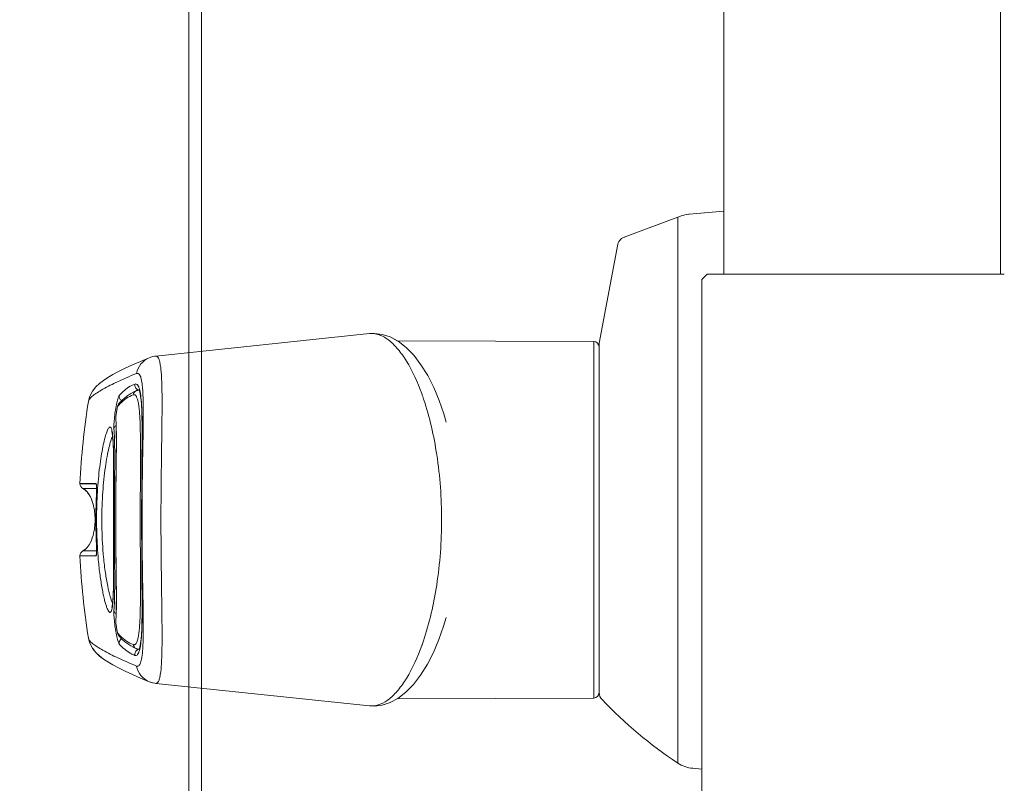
# Model space of a CAD drawing. Header units: millimetres. Extents: x -3034 to 546681, y -100001 to 133386.
# Tile 99 of 124: x 82889 to 82981, y -11923 to -11851. Entities that reach past the tile are written whole.
import ezdxf

# ---------------------------------------------------------------- set-up
doc = ezdxf.new("R2010")
doc.units = ezdxf.units.MM
doc.linetypes.add('ACAD_ISO03W100', pattern=[150, 60, -90])
for name, color, linetype in [('___INST__AR_podstawy', 3, 'Continuous'), ('ELEK CIENKIE', 80, 'Continuous'), ('ELEK ODGROMÓWKA', 214, 'Continuous')]:
    doc.layers.add(name, color=color, linetype=linetype)

# ---------------------------------------------------------------- blocks, each defined once
blk = doc.blocks.new('iglice')
at = {"layer": 'ELEK CIENKIE', "color": 232, "linetype": 'ACAD_ISO03W100', "ltscale": 3}
blk.add_circle((-27813.897, 9135.326), 7540, dxfattribs=at)
blk = doc.blocks.new('wentDACH')
at = {"color": 8, "linetype": 'Continuous', "lineweight": 9}
for p, q in [((-103129.324, 31417.169), (-103129.324, 32463.469)), ((-103128.124, 31417.169), (-103128.124, 32463.469)), ((-103083.374, 31531.325), (-103088.647, 31529.348)), ((-103083.641, 31531.216), (-103083.641, 31480.242)), ((-103083.314, 31531.347), (-103083.374, 31531.325)), ((-103083.148, 31531.4), (-103083.314, 31531.347)), ((-103082.979, 31531.443), (-103083.148, 31531.4)), ((-103082.807, 31531.476), (-103082.979, 31531.443)), ((-103082.634, 31531.5), (-103082.807, 31531.476)), ((-103082.582, 31531.505), (-103082.634, 31531.5)), ((-103082.582, 31531.505), (-103079.332, 31531.789)), ((-103088.66, 31529.343), (-103088.774, 31529.289)), ((-103088.647, 31529.348), (-103088.66, 31529.343)), ((-103090.99, 31519.469), (-103089.246, 31528.721)), ((-103089.2, 31528.838), (-103089.246, 31528.721)), ((-103089.139, 31528.949), (-103089.2, 31528.838)), ((-103089.065, 31529.05), (-103089.139, 31528.949)), ((-103088.978, 31529.142), (-103089.065, 31529.05)), ((-103088.881, 31529.222), (-103088.978, 31529.142)), ((-103088.774, 31529.289), (-103088.881, 31529.222)), ((-103081.39, 31420.859), (-103081.39, 31525.395)), ((-103081.39, 31525.386), (-103081.388, 31525.389)), ((-103132.39, 31518.255), (-103112.433, 31520.353)), ((-103111.958, 31520.371), (-103112.437, 31520.352)), ((-103111.239, 31520.281), (-103111.958, 31520.371)), ((-103110.505, 31520.041), (-103111.239, 31520.281)), ((-103110.515, 31520.046), (-103111.046, 31520.218)), ((-103109.84, 31519.685), (-103110.515, 31520.046)), ((-103109.767, 31519.644), (-103110.505, 31520.041)), ((-103109.843, 31519.685), (-103091.488, 31519.621)), ((-103109.024, 31519.071), (-103109.767, 31519.644)), ((-103091.488, 31519.621), (-103091.488, 31486.317)), ((-103090.99, 31515.753), (-103090.99, 31519.469)), ((-103108.304, 31518.331), (-103109.024, 31519.071)), ((-103107.627, 31517.444), (-103108.304, 31518.331)), ((-103134.572, 31517.431), (-103135.26, 31517.114)), ((-103134.573, 31517.431), (-103135.26, 31517.114)), ((-103133.809, 31517.764), (-103134.573, 31517.431)), ((-103133.808, 31517.764), (-103134.572, 31517.431)), ((-103133.004, 31518.1), (-103133.809, 31517.764)), ((-103133.004, 31518.1), (-103133.808, 31517.764)), ((-103133.003, 31518.1), (-103133.004, 31518.1)), ((-103132.867, 31518.151), (-103133.003, 31518.1)), ((-103132.682, 31518.204), (-103132.867, 31518.151)), ((-103132.492, 31518.242), (-103132.682, 31518.204)), ((-103132.389, 31518.255), (-103132.492, 31518.242)), ((-103132.391, 31518.255), (-103132.391, 31518.255)), ((-103107, 31516.427), (-103107.627, 31517.444)), ((-103136.408, 31516.528), (-103136.881, 31516.252)), ((-103135.872, 31516.813), (-103136.409, 31516.528)), ((-103135.872, 31516.814), (-103136.408, 31516.528)), ((-103135.26, 31517.114), (-103135.872, 31516.813)), ((-103135.26, 31517.114), (-103135.872, 31516.814)), ((-103134.045, 31516.643), (-103134.197, 31516.634)), ((-103137.661, 31515.697), (-103138.001, 31515.375)), ((-103137.658, 31515.7), (-103137.996, 31515.381)), ((-103137.291, 31515.982), (-103137.661, 31515.697)), ((-103137.288, 31515.984), (-103137.658, 31515.7)), ((-103136.879, 31516.253), (-103137.291, 31515.982)), ((-103106.437, 31515.317), (-103107, 31516.427)), ((-103090.99, 31514.227), (-103090.99, 31515.753)), ((-103138.318, 31514.972), (-103138.59, 31514.42)), ((-103138.311, 31514.981), (-103138.584, 31514.436)), ((-103138.001, 31515.375), (-103138.318, 31514.972)), ((-103137.996, 31515.381), (-103138.311, 31514.981)), ((-103134.74, 31514.759), (-103135.018, 31514.576)), ((-103134.459, 31514.909), (-103134.74, 31514.759)), ((-103134.398, 31514.648), (-103134.501, 31514.638)), ((-103134.183, 31515.025), (-103134.459, 31514.909)), ((-103134.144, 31515.038), (-103134.183, 31515.025)), ((-103134.183, 31515.025), (-103134.183, 31515.025)), ((-103134.082, 31515.054), (-103134.144, 31515.038)), ((-103134.018, 31515.064), (-103134.082, 31515.054)), ((-103133.955, 31515.069), (-103134.018, 31515.064)), ((-103133.988, 31515.145), (-103133.987, 31515.144)), ((-103133.987, 31515.144), (-103133.961, 31515.091)), ((-103133.961, 31515.091), (-103133.916, 31514.964)), ((-103133.953, 31515.069), (-103133.955, 31515.069)), ((-103133.916, 31514.964), (-103133.866, 31514.758)), ((-103133.866, 31514.758), (-103133.818, 31514.476)), ((-103105.93, 31514.117), (-103106.437, 31515.317)), ((-103138.584, 31514.436), (-103138.69, 31514.021)), ((-103138.689, 31514.026), (-103138.69, 31514.023)), ((-103138.689, 31514.025), (-103138.69, 31514.023)), ((-103138.69, 31514.023), (-103138.69, 31514.021)), ((-103138.59, 31514.42), (-103138.689, 31514.025)), ((-103135.902, 31513.709), (-103135.92, 31513.67)), ((-103135.88, 31513.751), (-103135.902, 31513.709)), ((-103135.852, 31513.796), (-103135.88, 31513.751)), ((-103135.816, 31513.843), (-103135.852, 31513.796)), ((-103135.811, 31513.847), (-103135.816, 31513.843)), ((-103135.811, 31513.847), (-103135.81, 31513.849)), ((-103135.557, 31514.116), (-103135.81, 31513.849)), ((-103135.745, 31513.789), (-103135.746, 31513.788)), ((-103135.745, 31513.787), (-103135.746, 31513.786)), ((-103135.29, 31514.361), (-103135.557, 31514.116)), ((-103135.018, 31514.576), (-103135.29, 31514.361)), ((-103133.818, 31514.476), (-103133.776, 31514.122)), ((-103133.776, 31514.122), (-103133.741, 31513.689)), ((-103105.487, 31512.858), (-103105.93, 31514.117)), ((-103090.99, 31514.227), (-103090.99, 31486.817)), ((-103136.1, 31512.814), (-103136.109, 31512.736)), ((-103136.09, 31512.892), (-103136.1, 31512.814)), ((-103136.079, 31512.968), (-103136.09, 31512.892)), ((-103136.068, 31513.043), (-103136.079, 31512.968)), ((-103136.056, 31513.115), (-103136.068, 31513.043)), ((-103136.044, 31513.184), (-103136.056, 31513.115)), ((-103136.032, 31513.249), (-103136.044, 31513.184)), ((-103136.02, 31513.311), (-103136.032, 31513.249)), ((-103136.007, 31513.368), (-103136.02, 31513.311)), ((-103135.995, 31513.421), (-103136.007, 31513.368)), ((-103135.983, 31513.469), (-103135.995, 31513.421)), ((-103135.971, 31513.514), (-103135.983, 31513.469)), ((-103135.959, 31513.556), (-103135.971, 31513.514)), ((-103135.947, 31513.595), (-103135.959, 31513.556)), ((-103135.934, 31513.633), (-103135.947, 31513.595)), ((-103135.92, 31513.67), (-103135.934, 31513.633)), ((-103133.741, 31513.689), (-103133.713, 31513.173)), ((-103133.713, 31513.173), (-103133.693, 31512.567)), ((-103105.262, 31512.086), (-103105.487, 31512.858)), ((-103136.131, 31512.438), (-103136.132, 31512.37)), ((-103136.132, 31512.37), (-103136.131, 31512.303)), ((-103136.128, 31512.509), (-103136.131, 31512.438)), ((-103136.131, 31512.303), (-103136.111, 31511.993)), ((-103136.129, 31512.272), (-103136.128, 31512.269)), ((-103136.123, 31512.583), (-103136.128, 31512.509)), ((-103136.117, 31512.659), (-103136.123, 31512.583)), ((-103136.109, 31512.736), (-103136.117, 31512.659)), ((-103136.117, 31512.277), (-103136.117, 31512.274)), ((-103136.117, 31512.272), (-103136.117, 31512.27)), ((-103136.111, 31511.993), (-103136.097, 31511.646)), ((-103133.693, 31512.567), (-103133.68, 31511.857)), ((-103136.512, 31511.238), (-103136.511, 31511.234)), ((-103136.511, 31511.234), (-103136.502, 31511.209)), ((-103136.502, 31511.209), (-103136.489, 31511.161)), ((-103136.489, 31511.161), (-103136.474, 31511.092)), ((-103136.474, 31511.092), (-103136.458, 31511.003)), ((-103136.458, 31511.003), (-103136.442, 31510.895)), ((-103136.097, 31511.646), (-103136.087, 31511.252)), ((-103136.087, 31511.252), (-103136.081, 31510.813)), ((-103133.68, 31511.857), (-103133.675, 31511.039)), ((-103133.675, 31511.039), (-103133.677, 31510.095)), ((-103136.442, 31510.895), (-103136.427, 31510.767)), ((-103136.427, 31510.767), (-103136.412, 31510.619)), ((-103136.412, 31510.619), (-103136.399, 31510.45)), ((-103136.399, 31510.45), (-103136.386, 31510.26)), ((-103136.386, 31510.26), (-103136.375, 31510.048)), ((-103136.375, 31510.048), (-103136.366, 31509.813)), ((-103136.081, 31510.813), (-103136.079, 31510.334)), ((-103136.079, 31510.334), (-103136.08, 31509.82)), ((-103133.677, 31510.095), (-103133.684, 31509.047)), ((-103136.366, 31509.813), (-103136.357, 31509.554)), ((-103136.357, 31509.554), (-103136.351, 31509.268)), ((-103136.351, 31509.268), (-103136.345, 31508.956)), ((-103136.084, 31509.271), (-103136.09, 31508.686)), ((-103136.08, 31509.82), (-103136.084, 31509.271)), ((-103136.345, 31508.956), (-103136.341, 31508.616)), ((-103136.341, 31508.616), (-103136.338, 31508.247)), ((-103136.338, 31508.247), (-103136.337, 31507.847)), ((-103136.09, 31508.686), (-103136.097, 31508.069)), ((-103133.684, 31509.047), (-103133.704, 31506.738)), ((-103136.337, 31507.847), (-103136.336, 31507.415)), ((-103136.336, 31507.415), (-103136.336, 31506.95)), ((-103136.104, 31507.427), (-103136.112, 31506.762)), ((-103136.097, 31508.069), (-103136.104, 31507.427)), ((-103139.476, 31506.353), (-103137.968, 31506.353)), ((-103136.337, 31506.686), (-103136.339, 31506.069)), ((-103136.336, 31506.95), (-103136.337, 31506.686)), ((-103136.337, 31506.686), (-103136.334, 31506.711)), ((-103136.334, 31506.711), (-103136.334, 31506.687)), ((-103136.244, 31506.687), (-103136.243, 31506.735)), ((-103136.112, 31506.762), (-103136.119, 31506.076)), ((-103133.704, 31506.738), (-103133.713, 31505.502)), ((-103137.968, 31506.33), (-103139.476, 31506.33)), ((-103137.931, 31505.882), (-103139.198, 31505.882)), ((-103137.941, 31506.189), (-103137.943, 31506.197)), ((-103137.943, 31506.197), (-103137.942, 31506.187)), ((-103137.942, 31506.187), (-103137.94, 31506.168)), ((-103137.94, 31506.168), (-103137.938, 31506.14)), ((-103137.938, 31506.14), (-103137.936, 31506.104)), ((-103137.936, 31505.447), (-103137.938, 31505.36)), ((-103137.936, 31506.104), (-103137.934, 31506.062)), ((-103137.934, 31505.532), (-103137.936, 31505.447)), ((-103137.934, 31506.062), (-103137.933, 31506.014)), ((-103137.933, 31505.614), (-103137.934, 31505.532)), ((-103137.933, 31506.014), (-103137.932, 31505.96)), ((-103137.931, 31505.693), (-103137.933, 31505.614)), ((-103137.932, 31505.96), (-103137.931, 31505.901)), ((-103137.931, 31505.901), (-103137.931, 31505.837)), ((-103137.931, 31505.837), (-103137.931, 31505.767)), ((-103137.931, 31505.767), (-103137.931, 31505.693)), ((-103136.339, 31506.069), (-103136.341, 31505.22)), ((-103136.119, 31506.076), (-103136.126, 31505.371)), ((-103133.713, 31505.502), (-103133.719, 31504.249)), ((-103137.961, 31504.731), (-103137.975, 31504.303)), ((-103137.955, 31504.896), (-103137.961, 31504.731)), ((-103137.96, 31504.725), (-103137.961, 31504.731)), ((-103137.947, 31505.085), (-103137.955, 31504.896)), ((-103137.944, 31505.178), (-103137.947, 31505.085)), ((-103137.941, 31505.27), (-103137.944, 31505.178)), ((-103137.938, 31505.36), (-103137.941, 31505.27)), ((-103136.341, 31505.22), (-103136.344, 31504.401)), ((-103136.131, 31504.652), (-103136.134, 31503.927)), ((-103136.126, 31505.371), (-103136.131, 31504.652)), ((-103137.99, 31503.633), (-103137.995, 31502.958)), ((-103137.975, 31504.303), (-103137.99, 31503.633)), ((-103136.344, 31504.401), (-103136.345, 31503.609)), ((-103136.345, 31503.609), (-103136.345, 31502.856)), ((-103136.134, 31503.927), (-103136.136, 31503.264)), ((-103133.719, 31504.249), (-103133.721, 31502.986)), ((-103137.995, 31502.958), (-103137.99, 31502.284)), ((-103136.345, 31502.856), (-103136.345, 31502.145)), ((-103136.136, 31503.208), (-103136.137, 31503.09)), ((-103136.137, 31503.09), (-103136.137, 31502.971)), ((-103136.137, 31502.971), (-103136.137, 31502.853)), ((-103136.137, 31502.853), (-103136.136, 31502.735)), ((-103136.133, 31503.264), (-103136.136, 31503.264)), ((-103136.136, 31503.264), (-103136.136, 31503.208)), ((-103136.136, 31502.735), (-103136.136, 31502.674)), ((-103136.133, 31502.674), (-103136.136, 31502.674)), ((-103136.136, 31502.674), (-103136.134, 31502.01)), ((-103133.721, 31502.986), (-103133.719, 31501.713)), ((-103137.99, 31502.284), (-103137.975, 31501.614)), ((-103136.345, 31502.145), (-103136.343, 31501.472)), ((-103136.134, 31502.01), (-103136.131, 31501.285)), ((-103137.975, 31501.614), (-103137.961, 31501.207)), ((-103137.96, 31501.214), (-103137.961, 31501.207)), ((-103137.961, 31501.207), (-103137.954, 31501.019)), ((-103137.954, 31501.019), (-103137.95, 31500.913)), ((-103137.95, 31500.913), (-103137.946, 31500.809)), ((-103136.343, 31501.472), (-103136.342, 31500.837)), ((-103136.342, 31500.837), (-103136.34, 31500.241)), ((-103136.131, 31501.285), (-103136.126, 31500.573)), ((-103133.719, 31501.713), (-103133.713, 31500.463)), ((-103139.198, 31500.057), (-103137.931, 31500.057)), ((-103137.946, 31500.809), (-103137.942, 31500.707)), ((-103137.942, 31500.707), (-103137.939, 31500.607)), ((-103137.939, 31500.607), (-103137.937, 31500.509)), ((-103137.937, 31500.509), (-103137.934, 31500.414)), ((-103137.934, 31500.414), (-103137.933, 31500.323)), ((-103137.932, 31499.946), (-103137.934, 31499.891)), ((-103137.933, 31500.323), (-103137.931, 31500.236)), ((-103137.931, 31500.009), (-103137.932, 31499.946)), ((-103137.931, 31500.236), (-103137.931, 31500.154)), ((-103137.931, 31500.154), (-103137.931, 31500.079)), ((-103137.931, 31500.079), (-103137.931, 31500.009)), ((-103136.34, 31500.241), (-103136.338, 31499.686)), ((-103136.126, 31500.573), (-103136.119, 31499.875)), ((-103133.713, 31500.463), (-103133.704, 31499.246)), ((-103139.476, 31499.609), (-103137.968, 31499.609)), ((-103137.968, 31499.585), (-103139.476, 31499.585)), ((-103137.942, 31499.751), (-103137.943, 31499.744)), ((-103137.94, 31499.772), (-103137.942, 31499.751)), ((-103137.937, 31499.803), (-103137.94, 31499.772)), ((-103137.935, 31499.842), (-103137.937, 31499.803)), ((-103137.934, 31499.891), (-103137.935, 31499.842)), ((-103136.338, 31499.686), (-103136.337, 31499.168)), ((-103136.337, 31499.168), (-103136.336, 31498.685)), ((-103136.119, 31499.875), (-103136.112, 31499.191)), ((-103136.112, 31499.191), (-103136.104, 31498.522)), ((-103133.704, 31499.246), (-103133.694, 31498.06)), ((-103136.336, 31498.236), (-103136.338, 31497.82)), ((-103136.336, 31498.685), (-103136.336, 31498.236)), ((-103136.104, 31498.522), (-103136.097, 31497.873)), ((-103136.34, 31497.437), (-103136.344, 31497.085)), ((-103136.338, 31497.82), (-103136.34, 31497.437)), ((-103136.097, 31497.873), (-103136.09, 31497.257)), ((-103136.09, 31497.257), (-103136.084, 31496.673)), ((-103133.694, 31498.06), (-103133.684, 31496.933)), ((-103136.355, 31496.465), (-103136.363, 31496.194)), ((-103136.349, 31496.762), (-103136.355, 31496.465)), ((-103136.344, 31497.085), (-103136.349, 31496.762)), ((-103136.084, 31496.673), (-103136.08, 31496.12)), ((-103133.684, 31496.933), (-103133.677, 31495.881)), ((-103136.409, 31495.357), (-103136.423, 31495.203)), ((-103136.395, 31495.532), (-103136.409, 31495.357)), ((-103136.383, 31495.729), (-103136.395, 31495.532)), ((-103136.373, 31495.95), (-103136.383, 31495.729)), ((-103136.363, 31496.194), (-103136.373, 31495.95)), ((-103136.079, 31495.601), (-103136.081, 31495.121)), ((-103136.08, 31496.12), (-103136.079, 31495.601)), ((-103133.677, 31495.881), (-103133.675, 31494.929)), ((-103136.486, 31494.788), (-103136.494, 31494.759)), ((-103136.471, 31494.862), (-103136.486, 31494.788)), ((-103136.455, 31494.956), (-103136.471, 31494.862)), ((-103136.439, 31495.07), (-103136.455, 31494.956)), ((-103136.423, 31495.203), (-103136.439, 31495.07)), ((-103136.087, 31494.683), (-103136.097, 31494.29)), ((-103136.081, 31495.121), (-103136.087, 31494.683)), ((-103133.675, 31494.929), (-103133.68, 31494.102)), ((-103136.131, 31493.637), (-103136.132, 31493.571)), ((-103136.132, 31493.571), (-103136.131, 31493.503)), ((-103136.111, 31493.942), (-103136.131, 31493.637)), ((-103136.131, 31493.503), (-103136.128, 31493.432)), ((-103136.129, 31493.666), (-103136.129, 31493.669)), ((-103136.117, 31493.668), (-103136.117, 31493.666)), ((-103136.116, 31493.667), (-103136.117, 31493.664)), ((-103136.097, 31494.29), (-103136.111, 31493.942)), ((-103133.68, 31494.102), (-103133.693, 31493.389)), ((-103105.508, 31493.02), (-103105.268, 31493.836)), ((-103136.128, 31493.432), (-103136.123, 31493.359)), ((-103136.123, 31493.359), (-103136.117, 31493.282)), ((-103136.117, 31493.282), (-103136.109, 31493.205)), ((-103136.109, 31493.205), (-103136.1, 31493.127)), ((-103136.1, 31493.127), (-103136.091, 31493.05)), ((-103136.091, 31493.05), (-103136.08, 31492.974)), ((-103136.08, 31492.974), (-103136.069, 31492.899)), ((-103136.069, 31492.899), (-103136.057, 31492.827)), ((-103136.057, 31492.827), (-103136.045, 31492.757)), ((-103136.045, 31492.757), (-103136.033, 31492.692)), ((-103136.033, 31492.692), (-103136.02, 31492.63)), ((-103136.02, 31492.63), (-103136.008, 31492.573)), ((-103136.008, 31492.573), (-103135.996, 31492.52)), ((-103133.713, 31492.782), (-103133.74, 31492.264)), ((-103133.693, 31493.389), (-103133.713, 31492.782)), ((-103105.952, 31491.769), (-103105.508, 31493.02)), ((-103138.69, 31491.918), (-103138.59, 31491.519)), ((-103138.69, 31491.918), (-103138.69, 31491.916)), ((-103138.69, 31491.916), (-103138.689, 31491.913)), ((-103138.69, 31491.916), (-103138.689, 31491.913)), ((-103138.689, 31491.913), (-103138.584, 31491.502)), ((-103135.996, 31492.52), (-103135.984, 31492.471)), ((-103135.984, 31492.471), (-103135.972, 31492.426)), ((-103135.972, 31492.426), (-103135.96, 31492.384)), ((-103135.96, 31492.384), (-103135.948, 31492.345)), ((-103135.948, 31492.345), (-103135.935, 31492.307)), ((-103135.935, 31492.307), (-103135.92, 31492.27)), ((-103135.92, 31492.27), (-103135.903, 31492.231)), ((-103135.903, 31492.231), (-103135.881, 31492.189)), ((-103135.881, 31492.189), (-103135.854, 31492.145)), ((-103135.854, 31492.145), (-103135.818, 31492.098)), ((-103135.818, 31492.098), (-103135.811, 31492.091)), ((-103135.811, 31492.091), (-103135.81, 31492.09)), ((-103135.81, 31492.09), (-103135.558, 31491.823)), ((-103135.746, 31492.153), (-103135.745, 31492.151)), ((-103135.746, 31492.15), (-103135.745, 31492.149)), ((-103135.558, 31491.823), (-103135.291, 31491.578)), ((-103133.776, 31491.826), (-103133.818, 31491.469)), ((-103133.74, 31492.264), (-103133.776, 31491.826)), ((-103106.456, 31490.581), (-103105.952, 31491.769)), ((-103138.59, 31491.519), (-103138.318, 31490.967)), ((-103138.584, 31491.502), (-103138.311, 31490.957)), ((-103138.318, 31490.967), (-103138.001, 31490.563)), ((-103138.311, 31490.957), (-103137.996, 31490.557)), ((-103135.291, 31491.578), (-103135.018, 31491.363)), ((-103135.018, 31491.363), (-103134.741, 31491.18)), ((-103134.741, 31491.18), (-103134.459, 31491.029)), ((-103134.459, 31491.029), (-103134.183, 31490.913)), ((-103134.183, 31490.913), (-103134.145, 31490.901)), ((-103134.183, 31490.913), (-103134.183, 31490.913)), ((-103134.145, 31490.901), (-103134.083, 31490.884)), ((-103134.083, 31490.884), (-103134.019, 31490.874)), ((-103134.019, 31490.874), (-103133.955, 31490.869)), ((-103133.955, 31490.869), (-103133.917, 31490.87)), ((-103133.915, 31490.979), (-103133.928, 31490.937)), ((-103133.866, 31491.185), (-103133.915, 31490.979)), ((-103133.818, 31491.469), (-103133.866, 31491.185)), ((-103131.817, 31490.966), (-103131.818, 31490.948)), ((-103131.817, 31490.966), (-103131.817, 31490.947)), ((-103138.001, 31490.563), (-103137.661, 31490.241)), ((-103137.996, 31490.557), (-103137.658, 31490.238)), ((-103137.661, 31490.241), (-103137.291, 31489.956)), ((-103137.658, 31490.238), (-103137.288, 31489.954)), ((-103137.291, 31489.956), (-103136.879, 31489.685)), ((-103107.025, 31489.469), (-103106.456, 31490.581)), ((-103136.881, 31489.686), (-103136.408, 31489.41)), ((-103136.409, 31489.41), (-103135.872, 31489.125)), ((-103136.408, 31489.41), (-103135.872, 31489.125)), ((-103135.872, 31489.125), (-103135.26, 31488.824)), ((-103135.872, 31489.125), (-103135.26, 31488.824)), ((-103107.657, 31488.453), (-103107.025, 31489.469)), ((-103135.26, 31488.824), (-103134.572, 31488.507)), ((-103135.26, 31488.824), (-103134.573, 31488.507)), ((-103134.573, 31488.507), (-103133.809, 31488.174)), ((-103134.572, 31488.507), (-103133.808, 31488.174)), ((-103133.809, 31488.174), (-103133.004, 31487.839)), ((-103133.808, 31488.174), (-103133.004, 31487.839)), ((-103108.332, 31487.576), (-103107.657, 31488.453)), ((-103133.003, 31487.838), (-103133.004, 31487.839)), ((-103133.003, 31487.838), (-103132.867, 31487.788)), ((-103133.003, 31487.838), (-103132.88, 31487.792)), ((-103132.88, 31487.792), (-103132.692, 31487.737)), ((-103132.867, 31487.788), (-103132.682, 31487.734)), ((-103132.692, 31487.737), (-103132.499, 31487.697)), ((-103132.682, 31487.734), (-103132.492, 31487.696)), ((-103132.499, 31487.697), (-103132.389, 31487.683)), ((-103132.492, 31487.696), (-103132.389, 31487.683)), ((-103132.391, 31487.683), (-103132.392, 31487.683)), ((-103132.39, 31487.683), (-103112.433, 31485.585)), ((-103109.046, 31486.848), (-103108.332, 31487.576)), ((-103110.515, 31485.893), (-103109.784, 31486.283)), ((-103109.84, 31486.253), (-103091.488, 31486.317)), ((-103109.784, 31486.283), (-103109.046, 31486.848)), ((-103112.44, 31485.586), (-103111.957, 31485.567)), ((-103112.437, 31485.586), (-103111.958, 31485.567)), ((-103111.958, 31485.567), (-103111.239, 31485.657)), ((-103111.957, 31485.567), (-103111.241, 31485.657)), ((-103111.241, 31485.657), (-103110.515, 31485.893)), ((-103111.239, 31485.657), (-103111.046, 31485.72)), ((-103082.245, 31479.754), (-103081.39, 31479.679))]:
    blk.add_line(p, q, dxfattribs=at)
at = {"color": 8, "lineweight": 9, "ltscale": 3}
for p, q in [((-103079.332, 32306.049), (-103079.332, 31525.898)), ((-103053.49, 32306.049), (-103053.49, 31525.898)), ((-103053.49, 31525.898), (-103053.49, 31547.452)), ((-103080.89, 31525.898), (-103081.39, 31525.395))]:
    blk.add_line(p, q, dxfattribs=at)
at = {"color": 8, "lineweight": 9}
blk.add_line((-103080.89, 31525.898), (-103053.14, 31525.898), dxfattribs=at)
at = {"color": 8, "linetype": 'Continuous', "lineweight": 9}
for centre, radius, start, end in [((-103112.232, 31518.457), 1.907, 91.95364, 96.06315), ((-103112.232, 31518.448), 1.916, 90.75203, 91.95374), ((-103112.234, 31518.376), 1.988, 80.85648, 90.67702), ((-103091.49, 31519.121), 0.5, 0, 89.8), ((-103133.849, 31515.559), 0.51, 243.18776, 255.08073), ((-103136.771, 31514.382), 2.958, 13.75684, 14.30062), ((-103137.318, 31514.251), 3.52, 11.59933, 13.71118), ((-103129.661, 31506.734), 23.509, 18.5814, 19.93009), ((-103068.684, 31502.969), 70.872, 171.0278, 177.26295), ((-103135.296, 31514.523), 0.517, 231.63926, 236.6481), ((-103147.294, 31511.551), 11.201, 3.71442, 4.20585), ((-103137.477, 31506.33), 0.491, 177.27368, 180.05874), ((-103138.976, 31506.33), 0.5, 180, 243.61987), ((-103092.679, 31502.969), 45.315, 177.77989, 182.22011), ((-103106.344, 31502.969), 29.79, 179.43325, 180.56675), ((-103138.976, 31499.609), 0.5, 116.38012, 180), ((-103068.684, 31502.969), 70.872, 182.73706, 188.97221), ((-103137.465, 31499.608), 0.503, 169.35278, 179.90885), ((-103137.477, 31499.608), 0.491, 179.94126, 182.72632), ((-103137.46, 31499.607), 0.508, 161.22424, 169.36127), ((-103147.312, 31494.388), 11.219, 355.79453, 356.30074), ((-103148.714, 31494.48), 12.623, 356.30938, 356.57722), ((-103135.296, 31491.416), 0.517, 123.38961, 128.40918), ((-103129.678, 31499.21), 23.526, 340.34802, 341.24402), ((-103133.849, 31490.379), 0.51, 104.91926, 116.81224), ((-103136.723, 31491.544), 2.909, 345.71332, 346.24047), ((-103137.3, 31491.682), 3.502, 346.29544, 348.56291), ((-103148.873, 31491.919), 15.294, 356.19396, 356.57519), ((-103128.999, 31498.969), 22.805, 340.11627, 340.34454), ((-103091.49, 31486.817), 0.5, 270.2, 0), ((-103089.99, 31486.866), 1, 182.75551, 223.53643), ((-103060.996, 31514.415), 40.996, 223.53643, 236.46908), ((-103112.233, 31487.485), 1.911, 263.97278, 269.40534), ((-103081.984, 31482.743), 3, 236.46908, 265)]:
    blk.add_arc(centre, radius, start, end, dxfattribs=at)
for points, knots in [([(-103110.581, 31519.696), (-103110.688, 31519.781), (-103111.09, 31520.073), (-103111.562, 31520.281), (-103111.918, 31520.338)], [0, 0, 0, 0, 0.276173, 1, 1, 1, 1]), ([(-103107.56, 31514.748), (-103107.943, 31515.802), (-103108.584, 31517.256), (-103109.7, 31518.862), (-103110.285, 31519.46), (-103110.581, 31519.696)], [0, 0, 0, 0, 0.574731, 0.806238, 1, 1, 1, 1]), ([(-103133.004, 31518.1), (-103133.304, 31517.977), (-103133.853, 31517.574), (-103134.137, 31516.954), (-103134.197, 31516.634)], [0, 0, 0, 0, 0.498764, 1, 1, 1, 1]), ([(-103132.39, 31518.255), (-103132.344, 31518.26), (-103132.231, 31518.217), (-103132.124, 31518.037), (-103132.034, 31517.772), (-103131.961, 31517.402), (-103131.903, 31516.93), (-103131.86, 31516.357), (-103131.831, 31515.687), (-103131.821, 31515.209), (-103131.817, 31514.956)], [0, 0, 0, 0, 0.039575, 0.094388, 0.174861, 0.283047, 0.419797, 0.586263, 0.780742, 1, 1, 1, 1]), ([(-103134.197, 31516.634), (-103134.845, 31516.363), (-103135.965, 31515.874), (-103137.233, 31515.239), (-103137.971, 31514.785), (-103138.338, 31514.511), (-103138.58, 31514.273), (-103138.676, 31514.102), (-103138.689, 31514.025)], [0, 0, 0, 0, 0.399841, 0.696104, 0.806494, 0.892658, 0.956034, 1, 1, 1, 1]), ([(-103133.605, 31514.901), (-103133.629, 31515.314), (-103133.671, 31515.859), (-103133.84, 31516.443), (-103133.974, 31516.617), (-103134.045, 31516.643)], [0, 0, 0, 0, 0.675139, 0.876357, 1, 1, 1, 1]), ([(-103135.801, 31514.584), (-103135.689, 31514.709), (-103135.269, 31515.139), (-103134.755, 31515.491), (-103134.348, 31515.639)], [0, 0, 0, 0, 0.279872, 1, 1, 1, 1]), ([(-103134.348, 31515.639), (-103134.366, 31515.535), (-103134.334, 31515.311), (-103134.173, 31515.151), (-103134.079, 31515.104)], [0, 0, 0, 0, 0.501159, 1, 1, 1, 1]), ([(-103134.348, 31515.639), (-103134.306, 31515.654), (-103134.203, 31515.661), (-103134.073, 31515.549), (-103133.976, 31515.361), (-103133.928, 31515.204), (-103133.905, 31515.113)], [0, 0, 0, 0, 0.174596, 0.365033, 0.631354, 1, 1, 1, 1]), ([(-103134.501, 31514.638), (-103134.724, 31514.556), (-103135.174, 31514.314), (-103135.557, 31513.98), (-103135.745, 31513.789)], [0, 0, 0, 0, 0.46966, 1, 1, 1, 1]), ([(-103134.183, 31515.025), (-103134.264, 31514.995), (-103134.413, 31514.89), (-103134.488, 31514.724), (-103134.501, 31514.638)], [0, 0, 0, 0, 0.498506, 1, 1, 1, 1]), ([(-103134.501, 31491.3), (-103134.478, 31491.292), (-103134.43, 31491.282), (-103134.356, 31491.298), (-103134.29, 31491.345), (-103134.203, 31491.454), (-103134.113, 31491.668), (-103134.03, 31492.004), (-103133.963, 31492.445), (-103133.911, 31492.987), (-103133.873, 31493.629), (-103133.847, 31494.361), (-103133.832, 31495.178), (-103133.825, 31496.073), (-103133.824, 31497.038), (-103133.829, 31498.434), (-103133.839, 31500.273), (-103133.846, 31502.546), (-103133.843, 31504.834), (-103133.831, 31507.049), (-103133.822, 31509.099), (-103133.828, 31510.668), (-103133.853, 31511.78), (-103133.881, 31512.489), (-103133.923, 31513.104), (-103133.979, 31513.621), (-103134.051, 31514.034), (-103134.129, 31514.312), (-103134.205, 31514.477), (-103134.262, 31514.563), (-103134.325, 31514.623), (-103134.374, 31514.644), (-103134.398, 31514.648)], [0, 0, 0, 0, 0.003111, 0.006048, 0.009276, 0.01315, 0.023572, 0.038205, 0.056955, 0.079904, 0.107144, 0.138176, 0.172598, 0.210436, 0.2514, 0.294604, 0.387075, 0.483946, 0.582049, 0.676432, 0.76413, 0.841203, 0.874953, 0.904806, 0.930887, 0.95291, 0.97052, 0.983933, 0.989147, 0.993441, 0.996965, 1, 1, 1, 1]), ([(-103133.869, 31514.959), (-103133.817, 31514.705), (-103133.745, 31514.1), (-103133.69, 31513.065), (-103133.667, 31511.789), (-103133.667, 31509.697), (-103133.702, 31506.74), (-103133.724, 31502.989), (-103133.703, 31499.235), (-103133.668, 31496.272), (-103133.666, 31494.172), (-103133.689, 31492.892), (-103133.744, 31491.853), (-103133.816, 31491.244), (-103133.868, 31490.988)], [0, 0, 0, 0, 0.032464, 0.076021, 0.129574, 0.192, 0.337695, 0.499311, 0.661053, 0.807117, 0.869915, 0.923551, 0.967275, 1, 1, 1, 1]), ([(-103133.606, 31491.005), (-103133.563, 31491.728), (-103133.554, 31493.406), (-103133.603, 31496.192), (-103133.664, 31499.445), (-103133.69, 31502.94), (-103133.665, 31506.439), (-103133.604, 31509.701), (-103133.555, 31512.494), (-103133.562, 31514.176), (-103133.605, 31514.901)], [0, 0, 0, 0, 0.090928, 0.210441, 0.349856, 0.499355, 0.649221, 0.789037, 0.908831, 1, 1, 1, 1]), ([(-103131.817, 31514.956), (-103131.805, 31514.146), (-103131.814, 31512.369), (-103131.876, 31508.374), (-103131.911, 31505.188), (-103131.911, 31502.969)], [0, 0, 0, 0, 0.202745, 0.444642, 1, 1, 1, 1]), ([(-103136.3, 31511.459), (-103136.312, 31511.606), (-103136.302, 31511.967), (-103136.231, 31512.783), (-103136.125, 31513.448), (-103136.024, 31513.895)], [0, 0, 0, 0, 0.180102, 0.440166, 1, 1, 1, 1]), ([(-103136.024, 31513.895), (-103135.989, 31514.05), (-103135.94, 31514.256), (-103135.858, 31514.483), (-103135.822, 31514.56), (-103135.801, 31514.584)], [0, 0, 0, 0, 0.656691, 0.870824, 1, 1, 1, 1]), ([(-103135.93, 31513.59), (-103135.927, 31513.614), (-103135.907, 31513.707), (-103135.859, 31513.794), (-103135.811, 31513.847)], [0, 0, 0, 0, 0.251844, 1, 1, 1, 1]), ([(-103135.746, 31513.788), (-103135.762, 31513.772), (-103135.824, 31513.707), (-103135.885, 31513.641), (-103135.93, 31513.59)], [0, 0, 0, 0, 0.245948, 1, 1, 1, 1]), ([(-103135.801, 31514.584), (-103135.814, 31514.498), (-103135.793, 31514.318), (-103135.685, 31514.171), (-103135.617, 31514.117)], [0, 0, 0, 0, 0.499256, 1, 1, 1, 1]), ([(-103105.699, 31502.969), (-103105.699, 31504.992), (-103105.972, 31508.802), (-103106.809, 31512.536), (-103107.378, 31514.225)], [0, 0, 0, 0, 0.531663, 1, 1, 1, 1]), ([(-103135.93, 31513.59), (-103135.935, 31513.584), (-103135.946, 31513.564), (-103135.969, 31513.505), (-103135.998, 31513.398), (-103136.032, 31513.24), (-103136.065, 31513.052), (-103136.094, 31512.855), (-103136.114, 31512.667), (-103136.125, 31512.507), (-103136.126, 31512.412), (-103136.123, 31512.373)], [0, 0, 0, 0, 0.021061, 0.05375, 0.152843, 0.288159, 0.446354, 0.612676, 0.770803, 0.904612, 1, 1, 1, 1]), ([(-103136.117, 31512.274), (-103136.101, 31512.038), (-103136.082, 31511.51), (-103136.068, 31510.27), (-103136.088, 31508.423), (-103136.121, 31505.947), (-103136.132, 31504.183), (-103136.133, 31503.264)], [0, 0, 0, 0, 0.078949, 0.175813, 0.412647, 0.693982, 1, 1, 1, 1]), ([(-103137.762, 31499.232), (-103137.837, 31500.058), (-103137.934, 31501.752), (-103137.932, 31503.871), (-103137.855, 31505.561), (-103137.764, 31506.758), (-103137.645, 31507.869), (-103137.505, 31508.866), (-103137.351, 31509.732), (-103137.212, 31510.36), (-103137.098, 31510.782), (-103137.019, 31511.035), (-103136.943, 31511.244), (-103136.871, 31511.408), (-103136.801, 31511.526), (-103136.738, 31511.601), (-103136.662, 31511.632), (-103136.594, 31511.588), (-103136.548, 31511.502), (-103136.504, 31511.374), (-103136.467, 31511.2), (-103136.448, 31511.068), (-103136.438, 31510.995)], [0, 0, 0, 0, 0.187357, 0.382973, 0.478286, 0.569525, 0.65387, 0.730592, 0.796941, 0.852598, 0.875751, 0.895695, 0.912412, 0.925896, 0.936113, 0.943193, 0.948013, 0.952799, 0.959828, 0.969893, 0.983254, 1, 1, 1, 1]), ([(-103136.438, 31510.995), (-103136.435, 31510.966), (-103136.42, 31510.839), (-103136.408, 31510.712), (-103136.401, 31510.614)], [0, 0, 0, 0, 0.228668, 1, 1, 1, 1]), ([(-103136.103, 31511.757), (-103136.129, 31511.739), (-103136.222, 31511.662), (-103136.285, 31511.547), (-103136.3, 31511.459)], [0, 0, 0, 0, 0.259592, 1, 1, 1, 1]), ([(-103136.243, 31506.735), (-103136.237, 31507.658), (-103136.225, 31508.947), (-103136.247, 31510.522), (-103136.276, 31511.174), (-103136.3, 31511.459)], [0, 0, 0, 0, 0.585848, 0.81824, 1, 1, 1, 1]), ([(-103136.425, 31510.774), (-103136.493, 31510.63), (-103136.619, 31510.269), (-103136.79, 31509.631), (-103136.959, 31508.818), (-103137.181, 31507.45), (-103137.381, 31505.483), (-103137.437, 31503.837), (-103137.437, 31502.969)], [0, 0, 0, 0, 0.060422, 0.144679, 0.250378, 0.37564, 0.670574, 1, 1, 1, 1]), ([(-103136.401, 31510.614), (-103136.358, 31510.065), (-103136.332, 31508.762), (-103136.332, 31507.461), (-103136.334, 31506.711)], [0, 0, 0, 0, 0.423098, 1, 1, 1, 1]), ([(-103137.968, 31506.353), (-103137.964, 31506.353), (-103137.955, 31506.34), (-103137.946, 31506.299), (-103137.936, 31506.204), (-103137.93, 31506.057), (-103137.929, 31505.94), (-103137.929, 31505.874)], [0, 0, 0, 0, 0.0249, 0.078479, 0.278251, 0.593583, 1, 1, 1, 1]), ([(-103136.334, 31506.687), (-103136.337, 31505.594), (-103136.346, 31503.388), (-103136.338, 31500.215), (-103136.325, 31497.754), (-103136.354, 31496.116), (-103136.387, 31495.445), (-103136.415, 31495.155)], [0, 0, 0, 0, 0.284161, 0.573912, 0.825183, 0.924256, 1, 1, 1, 1]), ([(-103136.3, 31494.479), (-103136.274, 31494.787), (-103136.244, 31495.499), (-103136.225, 31497.227), (-103136.25, 31499.823), (-103136.266, 31503.181), (-103136.252, 31505.522), (-103136.244, 31506.687)], [0, 0, 0, 0, 0.075942, 0.174776, 0.424805, 0.713713, 1, 1, 1, 1]), ([(-103139.038, 31505.783), (-103139.051, 31505.792), (-103139.103, 31505.829), (-103139.157, 31505.861), (-103139.198, 31505.882)], [0, 0, 0, 0, 0.265301, 1, 1, 1, 1]), ([(-103139.198, 31505.882), (-103138.998, 31505.782), (-103138.57, 31505.342), (-103138.351, 31504.786), (-103138.253, 31504.435)], [0, 0, 0, 0, 0.380402, 1, 1, 1, 1]), ([(-103138.253, 31504.435), (-103138.338, 31504.738), (-103138.529, 31505.235), (-103138.868, 31505.656), (-103139.038, 31505.783)], [0, 0, 0, 0, 0.597956, 1, 1, 1, 1]), ([(-103137.929, 31505.874), (-103137.929, 31505.783), (-103137.933, 31505.4), (-103137.948, 31505.017), (-103137.96, 31504.725)], [0, 0, 0, 0, 0.237328, 1, 1, 1, 1]), ([(-103138.253, 31504.435), (-103138.121, 31503.961), (-103138.005, 31502.969), (-103138.121, 31501.978), (-103138.253, 31501.503)], [0, 0, 0, 0, 0.5, 1, 1, 1, 1]), ([(-103137.437, 31502.969), (-103137.437, 31502.668), (-103137.423, 31501.501), (-103137.356, 31500.335), (-103137.273, 31499.473)], [0, 0, 0, 0, 0.258135, 1, 1, 1, 1]), ([(-103136.133, 31502.674), (-103136.132, 31501.766), (-103136.121, 31500.02), (-103136.089, 31497.566), (-103136.068, 31495.73), (-103136.08, 31494.494), (-103136.099, 31493.965), (-103136.113, 31493.726)], [0, 0, 0, 0, 0.304472, 0.585419, 0.822768, 0.919736, 1, 1, 1, 1]), ([(-103131.911, 31502.969), (-103131.911, 31500.748), (-103131.875, 31497.555), (-103131.814, 31493.555), (-103131.805, 31491.774), (-103131.817, 31490.966)], [0, 0, 0, 0, 0.555056, 0.797988, 1, 1, 1, 1]), ([(-103107.402, 31491.645), (-103106.826, 31493.34), (-103105.976, 31497.096), (-103105.699, 31500.93), (-103105.699, 31502.969)], [0, 0, 0, 0, 0.467369, 1, 1, 1, 1]), ([(-103138.253, 31501.503), (-103138.351, 31501.152), (-103138.57, 31500.596), (-103138.998, 31500.156), (-103139.198, 31500.057)], [0, 0, 0, 0, 0.619598, 1, 1, 1, 1]), ([(-103139.038, 31500.156), (-103138.868, 31500.282), (-103138.529, 31500.703), (-103138.338, 31501.2), (-103138.253, 31501.503)], [0, 0, 0, 0, 0.402044, 1, 1, 1, 1]), ([(-103137.96, 31501.214), (-103137.956, 31501.115), (-103137.941, 31500.727), (-103137.928, 31500.337), (-103137.929, 31500.047)], [0, 0, 0, 0, 0.253092, 1, 1, 1, 1]), ([(-103139.198, 31500.057), (-103139.185, 31500.063), (-103139.129, 31500.092), (-103139.076, 31500.127), (-103139.038, 31500.156)], [0, 0, 0, 0, 0.235548, 1, 1, 1, 1]), ([(-103137.929, 31500.047), (-103137.929, 31499.984), (-103137.931, 31499.871), (-103137.937, 31499.729), (-103137.946, 31499.638), (-103137.956, 31499.598), (-103137.964, 31499.585), (-103137.968, 31499.585)], [0, 0, 0, 0, 0.406356, 0.72105, 0.921282, 0.974613, 1, 1, 1, 1]), ([(-103136.415, 31495.155), (-103136.434, 31494.961), (-103136.462, 31494.709), (-103136.541, 31494.444), (-103136.59, 31494.362), (-103136.626, 31494.326), (-103136.669, 31494.313), (-103136.713, 31494.325), (-103136.755, 31494.359), (-103136.821, 31494.438), (-103136.902, 31494.592), (-103136.998, 31494.837), (-103137.1, 31495.159), (-103137.204, 31495.553), (-103137.309, 31496.019), (-103137.455, 31496.766), (-103137.62, 31497.843), (-103137.719, 31498.746), (-103137.762, 31499.232)], [0, 0, 0, 0, 0.096974, 0.12635, 0.136615, 0.144504, 0.151064, 0.157925, 0.166566, 0.177755, 0.208924, 0.25279, 0.309056, 0.376948, 0.456443, 0.547352, 0.756554, 1, 1, 1, 1]), ([(-103137.273, 31499.473), (-103137.226, 31498.979), (-103137.118, 31498.069), (-103136.91, 31496.842), (-103136.689, 31495.896), (-103136.52, 31495.367), (-103136.425, 31495.165)], [0, 0, 0, 0, 0.338197, 0.623856, 0.84762, 1, 1, 1, 1]), ([(-103136.024, 31492.043), (-103136.125, 31492.49), (-103136.231, 31493.155), (-103136.302, 31493.971), (-103136.313, 31494.332), (-103136.3, 31494.479)], [0, 0, 0, 0, 0.559824, 0.819763, 1, 1, 1, 1]), ([(-103136.3, 31494.479), (-103136.285, 31494.391), (-103136.222, 31494.276), (-103136.129, 31494.199), (-103136.103, 31494.181)], [0, 0, 0, 0, 0.740408, 1, 1, 1, 1]), ([(-103136.123, 31493.565), (-103136.126, 31493.526), (-103136.125, 31493.431), (-103136.114, 31493.272), (-103136.094, 31493.083), (-103136.065, 31492.886), (-103136.032, 31492.699), (-103135.998, 31492.54), (-103135.969, 31492.433), (-103135.946, 31492.375), (-103135.935, 31492.355), (-103135.93, 31492.348)], [0, 0, 0, 0, 0.095465, 0.229195, 0.387415, 0.553734, 0.711964, 0.84716, 0.946172, 0.978895, 1, 1, 1, 1]), ([(-103138.689, 31491.913), (-103138.676, 31491.837), (-103138.58, 31491.665), (-103138.338, 31491.427), (-103137.971, 31491.154), (-103137.234, 31490.7), (-103135.965, 31490.064), (-103134.845, 31489.575), (-103134.197, 31489.304)], [0, 0, 0, 0, 0.043965, 0.107341, 0.193504, 0.303894, 0.600157, 1, 1, 1, 1]), ([(-103135.801, 31491.355), (-103135.822, 31491.378), (-103135.858, 31491.455), (-103135.91, 31491.599), (-103135.968, 31491.803), (-103136.005, 31491.957), (-103136.024, 31492.043)], [0, 0, 0, 0, 0.127808, 0.342988, 0.636928, 1, 1, 1, 1]), ([(-103135.93, 31492.348), (-103135.915, 31492.331), (-103135.855, 31492.264), (-103135.793, 31492.198), (-103135.746, 31492.15)], [0, 0, 0, 0, 0.254108, 1, 1, 1, 1]), ([(-103135.93, 31492.348), (-103135.927, 31492.324), (-103135.907, 31492.231), (-103135.859, 31492.144), (-103135.811, 31492.091)], [0, 0, 0, 0, 0.251827, 1, 1, 1, 1]), ([(-103135.801, 31491.355), (-103135.814, 31491.44), (-103135.793, 31491.621), (-103135.685, 31491.767), (-103135.617, 31491.821)], [0, 0, 0, 0, 0.498724, 1, 1, 1, 1]), ([(-103135.745, 31492.149), (-103135.557, 31491.958), (-103135.174, 31491.624), (-103134.724, 31491.382), (-103134.501, 31491.3)], [0, 0, 0, 0, 0.53034, 1, 1, 1, 1]), ([(-103134.348, 31490.299), (-103134.475, 31490.346), (-103135.025, 31490.597), (-103135.49, 31491.007), (-103135.801, 31491.355)], [0, 0, 0, 0, 0.225476, 1, 1, 1, 1]), ([(-103134.501, 31491.3), (-103134.488, 31491.215), (-103134.413, 31491.048), (-103134.264, 31490.943), (-103134.183, 31490.913)], [0, 0, 0, 0, 0.501494, 1, 1, 1, 1]), ([(-103134.348, 31490.299), (-103134.366, 31490.403), (-103134.334, 31490.627), (-103134.173, 31490.787), (-103134.079, 31490.834)], [0, 0, 0, 0, 0.501159, 1, 1, 1, 1]), ([(-103133.904, 31490.826), (-103133.927, 31490.736), (-103133.976, 31490.579), (-103134.072, 31490.39), (-103134.203, 31490.277), (-103134.306, 31490.284), (-103134.348, 31490.299)], [0, 0, 0, 0, 0.366171, 0.634418, 0.825629, 1, 1, 1, 1]), ([(-103134.197, 31489.304), (-103134.162, 31489.289), (-103134.084, 31489.273), (-103133.968, 31489.33), (-103133.879, 31489.45), (-103133.803, 31489.626), (-103133.739, 31489.862), (-103133.661, 31490.293), (-103133.63, 31490.648), (-103133.613, 31490.904)], [0, 0, 0, 0, 0.061354, 0.120852, 0.19615, 0.296812, 0.427641, 0.588858, 1, 1, 1, 1]), ([(-103131.817, 31490.947), (-103131.825, 31490.472), (-103131.848, 31489.652), (-103131.927, 31488.71), (-103132.036, 31488.157), (-103132.127, 31487.895), (-103132.233, 31487.72), (-103132.345, 31487.678), (-103132.39, 31487.683)], [0, 0, 0, 0, 0.415345, 0.717449, 0.826425, 0.906149, 0.960387, 1, 1, 1, 1]), ([(-103110.579, 31486.244), (-103110.281, 31486.482), (-103109.696, 31487.082), (-103108.578, 31488.696), (-103107.936, 31490.153), (-103107.553, 31491.212)], [0, 0, 0, 0, 0.194743, 0.424859, 1, 1, 1, 1]), ([(-103133.004, 31487.839), (-103133.304, 31487.961), (-103133.853, 31488.365), (-103134.137, 31488.984), (-103134.197, 31489.304)], [0, 0, 0, 0, 0.498764, 1, 1, 1, 1]), ([(-103112.253, 31485.575), (-103111.971, 31485.572), (-103111.358, 31485.706), (-103110.836, 31486.039), (-103110.579, 31486.244)], [0, 0, 0, 0, 0.462032, 1, 1, 1, 1])]:
    blk.add_open_spline(points, degree=3, knots=knots, dxfattribs=at)
for points in [[(-103136.123, 31512.373), (-103136.13, 31512.34), (-103136.131, 31512.305), (-103136.129, 31512.272)], [(-103137.968, 31506.33), (-103137.968, 31506.275), (-103137.959, 31506.219), (-103137.941, 31506.167)], [(-103136.123, 31493.565), (-103136.13, 31493.599), (-103136.131, 31493.633), (-103136.129, 31493.666)]]:
    blk.add_open_spline(points, degree=3, dxfattribs=at)

msp = doc.modelspace()

# ---------------------------------------------------------------- block references
at = {"layer": '___INST__AR_podstawy', "color": 210, "lineweight": 40}
msp.add_blockref('wentDACH', (186034.592, -43400.942), dxfattribs=at)
at = {"layer": 'ELEK ODGROMÓWKA'}
msp.add_blockref('iglice', (111335.99, -24243.943), dxfattribs=at)

doc.saveas('drawing.dxf')
